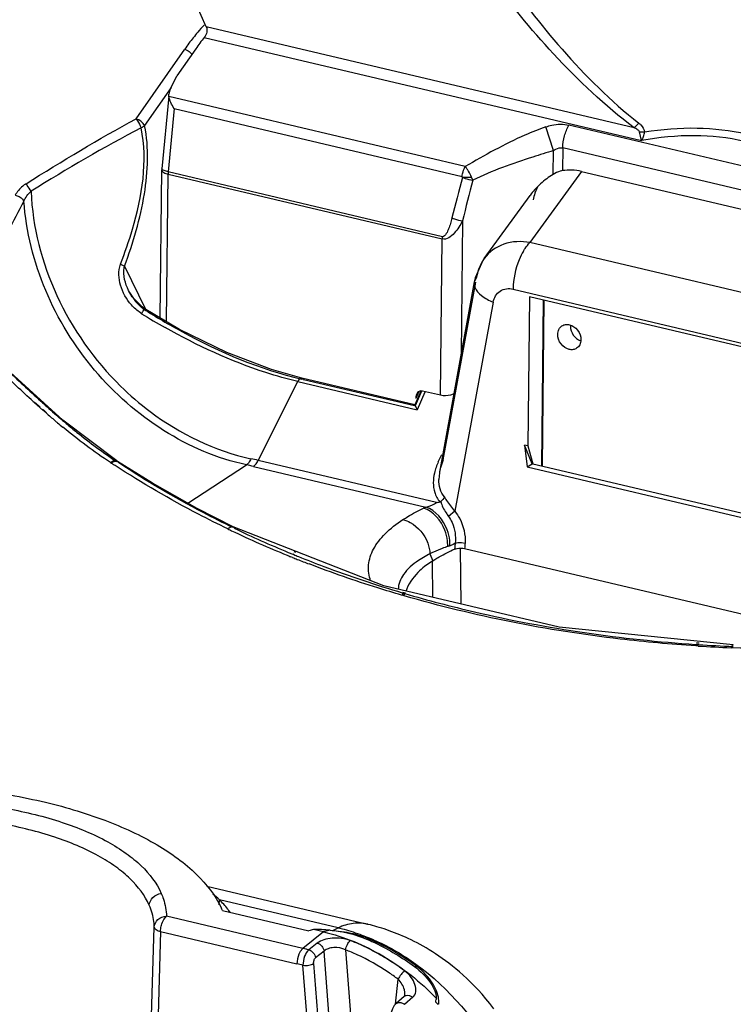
# Model space of a CAD drawing. Header units: inches. Extents: x 0 to 17, y 0 to 11.
# Tile 77 of 104: x 9.607 to 9.963, y 3.559 to 4.05. Entities that reach past the tile are written whole.
import ezdxf

# ---------------------------------------------------------------- set-up
doc = ezdxf.new("R2010")
doc.units = ezdxf.units.IN
doc.header["$LTSCALE"] = 0.935
doc.header["$MEASUREMENT"] = 0
doc.layers.add('1', color=7, linetype='CONTINUOUS')
doc.layers.add('2', color=7, linetype='CONTINUOUS')

msp = doc.modelspace()

# ---------------------------------------------------------------- linework, layer by layer
at = {"layer": '1', "color": 7, "linetype": 'Continuous'}
for p, q in [((9.6998617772, 4.0464297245), (9.694798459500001, 4.0577463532)), ((9.9133282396, 3.9960486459), (9.6998617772, 4.0464297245)), ((9.698826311, 4.0410966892), (9.9170255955, 3.9895985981)), ((9.6945578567, 4.0353929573), (9.6852159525, 4.021952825)), ((9.6819740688, 4.015407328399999), (9.6852159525, 4.021952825)), ((9.6811094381, 4.0118595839), (9.6777021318, 3.975501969)), ((9.681225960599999, 4.011549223), (9.6811989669, 4.0128059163)), ((9.8291243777, 3.9766430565), (9.681225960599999, 4.011549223)), ((9.6838261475, 4.0056310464), (9.6808592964, 3.9739733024)), ((9.6838261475, 4.0056310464), (9.8275218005, 3.9717168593)), ((9.873123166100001, 3.9846237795), (9.869366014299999, 3.9964933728)), ((10.0429699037, 3.9590745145), (9.880837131, 3.9973391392)), ((9.9156354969, 3.9983545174), (9.9133282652, 3.9960486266)), ((9.9170255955, 3.9895985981), (9.916083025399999, 3.9939773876)), ((9.916083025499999, 3.9939773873), (9.9186088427, 3.9939292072)), ((9.873000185, 3.9727781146), (9.8731277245, 3.9846272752)), ((9.8777509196, 3.9859630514), (9.8776288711, 3.9746240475)), ((10.0398836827, 3.947698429), (9.8777509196, 3.9859630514)), ((9.6768801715, 3.9011364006), (9.6776750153, 3.9749820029)), ((9.677674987, 3.9749819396), (9.6777105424, 3.9747125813)), ((9.6777021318, 3.975501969), (9.6776750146, 3.9749819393)), ((9.6808592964, 3.9739733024), (9.6783450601, 3.9747959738)), ((9.8871383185, 3.9742178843), (10.0302920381, 3.9404321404)), ((9.6799985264, 3.8992953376), (9.6807901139, 3.9728384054)), ((9.6807901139, 3.9728384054), (9.8176232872, 3.9405438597)), ((9.8176924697, 3.9416787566), (9.6808592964, 3.9739733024)), ((9.8277905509, 3.97138875), (9.8275684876, 3.9716316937)), ((9.8277905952, 3.9713887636), (9.832242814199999, 3.9714164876)), ((9.8328464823, 3.9698569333), (9.832242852, 3.97141649)), ((9.8277197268, 3.9496315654), (9.8270039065, 3.8831277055)), ((9.8167835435, 3.8625296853), (9.8176232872, 3.9405438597)), ((9.8058637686, 3.8643740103), (9.8043797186, 3.8609414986)), ((9.816783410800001, 3.8625297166), (9.8076791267, 3.8646784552)), ((9.8271174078, 3.7583266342), (9.8267207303, 3.7860720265)), ((9.8125469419, 3.7796989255), (9.8127928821, 3.7617004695)), ((9.7000869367, 3.6176706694), (9.7803307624, 3.5987320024)), ((9.7063448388, 3.6083814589), (9.706371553, 3.6108633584)), ((9.7657126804, 3.5968584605), (9.706372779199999, 3.6108635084)), ((9.6786691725, 3.6010590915), (9.679991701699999, 3.6026720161)), ((9.7480514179, 3.5866089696), (9.679991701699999, 3.6026720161)), ((9.7079773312, 3.6055334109), (9.751074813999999, 3.5953618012)), ((9.6683811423, 3.4131014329), (9.6739150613, 3.597189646)), ((9.6770231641, 3.5949918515), (9.6772304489, 3.5970702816)), ((9.7582956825, 3.5949087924), (9.7532874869, 3.5960907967)), ((9.7629617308, 3.5955015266), (9.7657126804, 3.5968584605)), ((9.780494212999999, 3.598692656), (9.7803307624, 3.5987320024)), ((9.7807020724, 3.5985796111), (9.7804802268, 3.5986343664)), ((9.6770231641, 3.5949918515), (9.6714839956, 3.4109423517)), ((9.6770231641, 3.5949918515), (9.7450828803, 3.578928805)), ((9.7582956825, 3.5949087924), (9.7480514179, 3.5866089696)), ((9.7616063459, 3.595676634), (9.7582956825, 3.5949087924)), ((9.7780819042, 3.5924706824), (9.7781302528, 3.5918454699)), ((9.7480514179, 3.5866089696), (9.746729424, 3.5849969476)), ((9.7552561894, 3.5892461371), (9.7509939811, 3.5858652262)), ((9.7586331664, 3.5852963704), (9.7543726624, 3.5819149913)), ((9.767381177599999, 3.4721729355), (9.7586331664, 3.5852963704)), ((9.769396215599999, 3.5858619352), (9.7783888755, 3.4695748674)), ((9.7566057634, 3.4679460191), (9.748082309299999, 3.5781665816)), ((9.7534220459, 3.5789897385), (9.7619454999, 3.4687691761)), ((9.8043861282, 3.5769623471), (9.804492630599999, 3.5779139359)), ((9.794289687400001, 3.5588016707), (9.7955659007, 3.5712319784)), ((9.7986809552, 3.5626800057), (9.7945337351, 3.5591089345)), ((9.8029241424, 3.5622074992), (9.7987922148, 3.5586229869)), ((9.7989582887, 3.5633451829), (9.798958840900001, 3.5633505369)), ((9.7989588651, 3.5633479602), (9.7989889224, 3.5641014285)), ((9.8146167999, 3.5618018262), (9.8145667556, 3.5611782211)), ((9.8159468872, 3.5598630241), (9.815697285, 3.5621893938)), ((9.7945900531, 3.5591331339), (9.7957113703, 3.5596440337)), ((9.7957113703, 3.5596440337), (9.796928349, 3.5595725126)), ((9.814358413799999, 3.5598311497), (9.8144247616, 3.5597614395)), ((9.814358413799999, 3.5598311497), (9.8144208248, 3.5597568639)), ((9.8158957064, 3.5587030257), (9.8159468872, 3.5598630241))]:
    msp.add_line(p, q, dxfattribs=at)
for points in [[(9.827765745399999, 3.971239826), (9.8277811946, 3.9712870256), (9.827789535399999, 3.9713371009), (9.8277905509, 3.97138875)], [(9.8434238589, 3.5564584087), (9.8414139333, 3.5590637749), (9.8394241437, 3.5614993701), (9.8374570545, 3.5637805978), (9.8355144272, 3.5659214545), (9.8335979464, 3.5679336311), (9.8317086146, 3.5698273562), (9.8298465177, 3.5716120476), (9.8280123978, 3.5732951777), (9.8262057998, 3.5748843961), (9.8244258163, 3.5763868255), (9.8226723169, 3.5778081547), (9.8209452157, 3.5791534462), (9.8192440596, 3.5804275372), (9.8175680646, 3.5816350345), (9.8159162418, 3.5827802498), (9.8142885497, 3.5838664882), (9.8126849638, 3.5848969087), (9.8111051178, 3.5858747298), (9.8095485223, 3.5868030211), (9.808014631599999, 3.58768467), (9.8065029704, 3.5885223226), (9.805012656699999, 3.5893186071), (9.8035430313, 3.5900757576), (9.802093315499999, 3.5907958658), (9.8006625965, 3.5914809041), (9.7992498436, 3.5921327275), (9.7978539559, 3.5927530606), (9.7964752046, 3.5933429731), (9.7951147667, 3.59390324), (9.7937737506, 3.5944346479), (9.7924531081, 3.5949380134), (9.791153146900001, 3.5954143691), (9.7898739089, 3.5958648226), (9.7886154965, 3.5962904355), (9.7873804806, 3.5966914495), (9.7861756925, 3.5970668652), (9.7850083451, 3.5974158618), (9.7838854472, 3.5977379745), (9.7828125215, 3.5980334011), (9.7817915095, 3.5983034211), (9.7807020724, 3.5985796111)], [(9.7989574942, 3.5633410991), (9.7988128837, 3.5628389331), (9.7986664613, 3.5626673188)], [(9.794590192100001, 3.5591332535), (9.7936018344, 3.5580426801), (9.7927164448, 3.5564770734), (9.792085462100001, 3.5545501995), (9.7918906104, 3.5533826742)]]:
    msp.add_lwpolyline(points, dxfattribs=at)
for centre, radius, start, end in [((9.778836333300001, 3.9767712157), 0.1026614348, 141.2018425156, 145.1786097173), ((9.6924508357, 3.9726971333), 0.0116615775, 173.7173306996, 179.3058833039), ((12.0420655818, 3.3800848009), 2.2918540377, 165.0522705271, 165.5753017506), ((12.1090343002, 3.3822114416), 2.3508214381, 165.5239683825, 166.0325405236), ((9.8936845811, 3.9383103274), 0.0401972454, 120.9764532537, 132.172186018), ((9.891578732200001, 3.9403630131), 0.0372522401, 138.4586294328, 143.9561381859), ((9.8928491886, 3.9392335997), 0.0389521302, 132.1732362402, 138.4544764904), ((9.829284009, 3.9404025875), 0.0116615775, 173.7173306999, 179.3058833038), ((9.887947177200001, 3.8970208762), 0.0063839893, 174.8798929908, 179.3965546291), ((9.8887526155, 3.8956776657), 0.0063071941, 250.3424729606, 251.3386267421), ((9.685591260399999, 3.5896879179), 0.0296694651, 45.5381205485, 53.8880074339), ((9.6647782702, 3.5861011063), 0.0473684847, 24.2197230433, 26.1003674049), ((9.76509956, 3.5588069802), 0.0360802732, 68.91095548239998, 69.9979442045), ((9.7260245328, 3.4932861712), 0.09588706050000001, 75.814338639, 76.7195908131), ((9.7257725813, 3.4922894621), 0.09691512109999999, 74.9155688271, 75.8143325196), ((9.7321410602, 3.4891430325), 0.1088259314, 65.2627984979, 68.6657063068), ((9.7312047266, 3.4880781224), 0.1049774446, 65.2629298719, 68.6658416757), ((9.7241873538, 3.4904200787), 0.0909418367, 74.7667076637, 76.7165849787), ((9.7314885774, 3.4782197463), 0.1235658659, 53.78543089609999, 53.98931433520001), ((9.800158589, 3.5609608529), 0.0022668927, 117.8038544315, 130.6792317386), ((9.8015142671, 3.5625064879), 0.0131198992, 348.2338729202, 354.1894402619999), ((9.7166743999, 3.466793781), 0.134900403, 42.822483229, 43.563474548)]:
    msp.add_arc(centre, radius, start, end, dxfattribs=at)
for centre, major_axis, ratio, start_param, end_param in [((9.6876989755, 4.0146629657), (0.005517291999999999, 0.0051685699), 0.6743044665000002, -4.2056516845, -3.792574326), ((9.8875191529, 3.944568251), (-0.017655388, 0.0270711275), 0.7771512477, -0.6843238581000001, -0.3298098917), ((9.807783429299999, 3.8601052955), (-0.0013388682, 0.0045509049), 0.6878500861, 5.9096642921, 7.473231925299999), ((9.7651247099, 3.5870407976), (0.0236229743, 0.0008446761), 0.4584918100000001, 2.0791831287, 2.1912658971), ((9.7648509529, 3.5905808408), (0.0238973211, -0.0028837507), 0.1965336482, 1.7306630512, 2.0994370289)]:
    msp.add_ellipse(centre, major_axis=major_axis, ratio=ratio, start_param=start_param, end_param=end_param, dxfattribs=at)
for points, knots in [([(9.8470900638, 4.0743565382), (9.8564087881, 4.060736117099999), (9.8772784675, 4.0335528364), (9.9017617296, 4.0093502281), (9.915635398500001, 3.9983544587)], [0, 0, 0, 0, 0.4824659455, 1, 1, 1, 1]), ([(9.913327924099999, 3.9960484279), (9.8988463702, 4.0070054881), (9.873220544, 4.0310479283), (9.851182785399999, 4.0582277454), (9.8413650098, 4.0718144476)], [0, 0, 0, 0, 0.5200010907, 1, 1, 1, 1]), ([(9.6998617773, 4.0464297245), (9.7002421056, 4.0456344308), (9.700247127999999, 4.0436171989), (9.6994460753, 4.0418680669), (9.698826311, 4.0410966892)], [0, 0, 0, 0, 0.4711516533, 1, 1, 1, 1]), ([(9.6838261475, 4.0056310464), (9.6831923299, 4.0065954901), (9.6821265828, 4.0084828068), (9.6813752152, 4.0105489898), (9.681225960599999, 4.011549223)], [0, 0, 0, 0, 0.5329646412, 1, 1, 1, 1]), ([(9.869366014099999, 3.9964933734), (9.8658127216, 3.9952576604), (9.851906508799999, 3.9896562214), (9.8387710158, 3.9823562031), (9.8291243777, 3.9766430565)], [0, 0, 0, 0, 0.2512454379, 1, 1, 1, 1]), ([(9.869366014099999, 3.9964933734), (9.8703173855, 3.9968275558), (9.8740282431, 3.9978858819), (9.8780601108, 3.9979945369), (9.880837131, 3.9973391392)], [0, 0, 0, 0, 0.2611196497, 1, 1, 1, 1]), ([(9.8777509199, 3.9859630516), (9.8777725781, 3.9879720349), (9.8783803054, 3.9919268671), (9.8798422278, 3.995661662), (9.8808371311, 3.9973391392)], [0, 0, 0, 0, 0.5074223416, 1, 1, 1, 1]), ([(9.916083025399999, 3.9939773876), (9.915953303, 3.9944463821), (9.914937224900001, 3.9952433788), (9.913942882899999, 3.9957624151), (9.9133282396, 3.9960486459)], [0, 0, 0, 0, 0.4178199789, 1, 1, 1, 1]), ([(9.9156354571, 3.9983545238), (9.9159985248, 3.9980671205), (9.9173352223, 3.9968961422), (9.9184783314, 3.9952567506), (9.9186088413, 3.993929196)], [0, 0, 0, 0, 0.257680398, 1, 1, 1, 1]), ([(9.9170255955, 3.9895985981), (9.9174824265, 3.9902102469), (9.9181708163, 3.9916221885), (9.9185578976, 3.9931442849), (9.918608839, 3.9939292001)], [0, 0, 0, 0, 0.4925330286, 1, 1, 1, 1]), ([(9.9186086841, 3.9939286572), (9.9272330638, 3.9953618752), (9.9443057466, 3.9967096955), (9.9613794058, 3.9948197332), (9.9694445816, 3.9929161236)], [0, 0, 0, 0, 0.5133848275, 1, 1, 1, 1]), ([(10.00761525, 3.9682181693), (10.0025158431, 3.9732899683), (9.9901988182, 3.9822117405), (9.9680341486, 3.9903005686), (9.9429733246, 3.9929278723), (9.9257168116, 3.9912319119), (9.9170255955, 3.9895985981)], [0, 0, 0, 0, 0.2234813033, 0.4648439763, 0.7252110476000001, 1, 1, 1, 1]), ([(9.8731277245, 3.9846272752), (9.8696997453, 3.9835627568), (9.8560328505, 3.9793613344), (9.842479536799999, 3.9745551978), (9.8328455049, 3.9698594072)], [0, 0, 0, 0, 0.2508890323, 1, 1, 1, 1]), ([(9.873123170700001, 3.9846237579), (9.8734725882, 3.9848720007), (9.8748339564, 3.985731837), (9.8765835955, 3.9862351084), (9.8777509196, 3.9859630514)], [0, 0, 0, 0, 0.2634060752, 1, 1, 1, 1]), ([(9.6783450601, 3.9747959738), (9.6782451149, 3.9748503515), (9.6779796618, 3.9750082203), (9.677682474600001, 3.9752918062), (9.6777021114, 3.9755019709)], [0, 0, 0, 0, 0.3502437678, 1, 1, 1, 1]), ([(9.6777105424, 3.9747125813), (9.6778387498, 3.9742467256), (9.678898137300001, 3.9733674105), (9.6800591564, 3.9730109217), (9.6807901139, 3.9728384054)], [0, 0, 0, 0, 0.3914839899, 1, 1, 1, 1]), ([(9.8275218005, 3.9717168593), (9.8275730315, 3.9721583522), (9.827863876, 3.9738665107), (9.8284638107, 3.9755363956), (9.8291244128, 3.9766431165)], [0, 0, 0, 0, 0.2564154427, 1, 1, 1, 1]), ([(9.832242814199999, 3.9714164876), (9.8318134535, 3.9724037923), (9.8310916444, 3.9738205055), (9.8299926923, 3.9755302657), (9.8294338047, 3.9763142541), (9.829124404, 3.976642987)], [0, 0, 0, 0, 0.5292166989, 0.7780961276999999, 1, 1, 1, 1]), ([(9.8776288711, 3.9746240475), (9.877247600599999, 3.9745613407), (9.8756199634, 3.9741748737), (9.8740950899, 3.9734346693), (9.8729956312, 3.9727745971)], [0, 0, 0, 0, 0.231542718, 1, 1, 1, 1]), ([(9.827765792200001, 3.9712398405), (9.8281594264, 3.9710716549), (9.8298074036, 3.9704587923), (9.8315277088, 3.9700277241), (9.8328464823, 3.9698569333)], [0, 0, 0, 0, 0.2435132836, 1, 1, 1, 1]), ([(9.827719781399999, 3.9496309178), (9.8271455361, 3.9485312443), (9.8258935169, 3.9463620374), (9.823265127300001, 3.9427123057), (9.819776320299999, 3.9399600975), (9.8176232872, 3.9405438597)], [0, 0, 0, 0, 0.2642320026, 0.5248670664, 1, 1, 1, 1]), ([(9.8224588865, 3.9510031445), (9.8222250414, 3.9500972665), (9.8217371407, 3.9483119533), (9.8208130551, 3.9456333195), (9.8198686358, 3.9433630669), (9.818506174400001, 3.9415695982), (9.8176924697, 3.9416787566)], [0, 0, 0, 0, 0.260270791, 0.5182374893, 0.7716046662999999, 1, 1, 1, 1]), ([(9.8224588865, 3.9510031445), (9.8228619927, 3.9508337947), (9.824564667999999, 3.950202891), (9.8263504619, 3.9497876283), (9.8277196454, 3.9496309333)], [0, 0, 0, 0, 0.240853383, 1, 1, 1, 1]), ([(9.8752438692, 3.8929676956), (9.8752530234, 3.8938181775), (9.875587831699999, 3.8954815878), (9.8767109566, 3.8967896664), (9.877366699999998, 3.8972167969)], [0, 0, 0, 0, 0.5208024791, 1, 1, 1, 1]), ([(9.877366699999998, 3.8972167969), (9.8778883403, 3.8975565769), (9.8791343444, 3.8980176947), (9.8804496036, 3.8979323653), (9.881091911, 3.8977807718)], [0, 0, 0, 0, 0.4854145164, 1, 1, 1, 1]), ([(9.881091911, 3.8977807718), (9.8826895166, 3.8974037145), (9.8856136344, 3.8952854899), (9.886825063, 3.8919199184), (9.8868069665, 3.8902386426)], [0, 0, 0, 0, 0.4939999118, 1, 1, 1, 1]), ([(9.881563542, 3.8970881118), (9.881546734, 3.8955265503), (9.882604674, 3.8923791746), (9.8851720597, 3.8902591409), (9.8866308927, 3.8897380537)], [0, 0, 0, 0, 0.5020167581, 1, 1, 1, 1]), ([(9.8809589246, 3.8854255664), (9.879361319, 3.8858026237), (9.8764372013, 3.8879208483), (9.8752257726, 3.8912864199), (9.8752438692, 3.8929676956)], [0, 0, 0, 0, 0.4939999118, 1, 1, 1, 1]), ([(9.8846841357, 3.8859895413), (9.8841624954, 3.8856497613), (9.8829164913, 3.8851886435), (9.881601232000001, 3.8852739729), (9.8809589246, 3.8854255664)], [0, 0, 0, 0, 0.4854145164, 1, 1, 1, 1]), ([(9.8868069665, 3.8902386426), (9.886797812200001, 3.8893881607), (9.8864630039, 3.8877247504), (9.8853398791, 3.8864166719), (9.8846841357, 3.8859895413)], [0, 0, 0, 0, 0.5208024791, 1, 1, 1, 1]), ([(9.8233805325, 3.8631878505), (9.822838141, 3.8629760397), (9.8207239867, 3.8622865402), (9.818384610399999, 3.8621518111), (9.816783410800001, 3.8625297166)], [0, 0, 0, 0, 0.2614092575, 1, 1, 1, 1]), ([(9.4665314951, 3.6625180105), (9.479155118, 3.6647643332), (9.5048296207, 3.6679863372), (9.5434390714, 3.669199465), (9.5812375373, 3.666777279), (9.616630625, 3.6608879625), (9.6481345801, 3.6517163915), (9.6745158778, 3.6396891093), (9.6947484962, 3.6251813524), (9.7042950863, 3.6130978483), (9.707315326, 3.6069408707)], [0, 0, 0, 0, 0.1484884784, 0.2991092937, 0.4467297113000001, 0.5864283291, 0.7138031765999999, 0.8257043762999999, 0.9205803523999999, 1, 1, 1, 1]), ([(9.4764194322, 3.6507183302), (9.486222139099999, 3.6534563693), (9.5066708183, 3.6577212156), (9.538065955, 3.6608346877), (9.5696943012, 3.6605755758), (9.5998870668, 3.6570971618), (9.6270592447, 3.6504464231), (9.6468427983, 3.6423324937), (9.659728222, 3.6343452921), (9.6694493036, 3.6264472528), (9.675100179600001, 3.6191778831), (9.6773754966, 3.6140077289)], [0, 0, 0, 0, 0.1415205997, 0.2896587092, 0.4379209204, 0.5804937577, 0.7112952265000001, 0.8258487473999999, 0.8760384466, 0.9214569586, 1, 1, 1, 1]), ([(9.671413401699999, 3.608082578), (9.6692462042, 3.6130414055), (9.6638605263, 3.6200196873), (9.6545781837, 3.6276020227), (9.6422845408, 3.6352582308), (9.623403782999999, 3.6430276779), (9.5974681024, 3.649377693), (9.5686501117, 3.6526721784), (9.538462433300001, 3.6528687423), (9.508497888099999, 3.6498230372), (9.4889860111, 3.6456893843), (9.479633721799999, 3.6430418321)], [0, 0, 0, 0, 0.07879690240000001, 0.1242791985, 0.1744987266, 0.2890343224, 0.4197561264, 0.5622260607, 0.710394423, 0.8584754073, 1, 1, 1, 1]), ([(9.671413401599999, 3.608082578), (9.6714773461, 3.6095227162), (9.6729313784, 3.612481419), (9.6758527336, 3.6138062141), (9.6773725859, 3.6140073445)], [0, 0, 0, 0, 0.4846123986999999, 1, 1, 1, 1]), ([(9.677372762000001, 3.6140078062), (9.6777759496, 3.6130916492), (9.679188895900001, 3.6094642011), (9.679909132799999, 3.6055616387), (9.679991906, 3.6026720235)], [0, 0, 0, 0, 0.2571981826, 1, 1, 1, 1]), ([(9.7117133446, 3.6046577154), (9.7113396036, 3.6051865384), (9.7097052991, 3.6073759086), (9.7078580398, 3.6094021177), (9.706372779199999, 3.6108635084)], [0, 0, 0, 0, 0.2370955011, 1, 1, 1, 1]), ([(9.6739107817, 3.5971897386), (9.6738847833, 3.5981108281), (9.6735967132, 3.601841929), (9.6725415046, 3.6055013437), (9.6714134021, 3.6080825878)], [0, 0, 0, 0, 0.246481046, 1, 1, 1, 1]), ([(9.6739107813, 3.5971897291), (9.6739557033, 3.5985966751), (9.6754449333, 3.6015450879), (9.6784694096, 3.6026166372), (9.679991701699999, 3.6026720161)], [0, 0, 0, 0, 0.4802733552, 1, 1, 1, 1]), ([(9.6772304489, 3.5970702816), (9.67729699, 3.5974328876), (9.6776105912, 3.5988145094), (9.678134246, 3.6001571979), (9.6786691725, 3.6010590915)], [0, 0, 0, 0, 0.2601223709, 1, 1, 1, 1]), ([(9.6739150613, 3.597189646), (9.6739326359, 3.5966876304), (9.674996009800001, 3.5955772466), (9.6762321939, 3.5951971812), (9.6770222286, 3.594993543)], [0, 0, 0, 0, 0.3810730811, 1, 1, 1, 1]), ([(9.780330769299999, 3.5987319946), (9.7780202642, 3.5992772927), (9.7729141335, 3.5994697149), (9.7680860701, 3.5979387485), (9.7657126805, 3.5968584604)], [0, 0, 0, 0, 0.4765439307, 1, 1, 1, 1]), ([(9.7657128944, 3.59685865), (9.766681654, 3.5966289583), (9.7706815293, 3.5956209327), (9.7746162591, 3.5943560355), (9.7775493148, 3.5932659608)], [0, 0, 0, 0, 0.2413800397, 1, 1, 1, 1]), ([(9.7717328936, 3.590511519), (9.7689113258, 3.5916030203), (9.764249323, 3.5920734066), (9.758677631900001, 3.5910719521), (9.75618514, 3.5899907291), (9.7552561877, 3.5892461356)], [0, 0, 0, 0, 0.5337605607, 0.7899533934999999, 1, 1, 1, 1]), ([(9.7582959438, 3.5949102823), (9.7686929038, 3.5924444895), (9.7893373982, 3.5838226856), (9.8067289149, 3.5699053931), (9.814627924, 3.5618112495)], [0, 0, 0, 0, 0.4858070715, 1, 1, 1, 1]), ([(9.7616063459, 3.595676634), (9.7629619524, 3.5955558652), (9.768275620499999, 3.5949243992), (9.773542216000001, 3.5936717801), (9.7772645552, 3.5922286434)], [0, 0, 0, 0, 0.2542323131, 1, 1, 1, 1]), ([(9.765887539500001, 3.5951390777), (9.7668959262, 3.5950574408), (9.770813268, 3.5946249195), (9.7746878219, 3.5937132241), (9.7774409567, 3.5927109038)], [0, 0, 0, 0, 0.2566688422, 1, 1, 1, 1]), ([(9.7772645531, 3.5922286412), (9.7795714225, 3.5913342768), (9.7888579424, 3.5873453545), (9.7975797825, 3.5820704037), (9.8037122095, 3.5775336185)], [0, 0, 0, 0, 0.244910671, 1, 1, 1, 1]), ([(9.7775493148, 3.5932659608), (9.7798999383, 3.5923923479), (9.789354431, 3.5884837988), (9.7982493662, 3.5832507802), (9.804501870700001, 3.5787257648)], [0, 0, 0, 0, 0.2452329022, 1, 1, 1, 1]), ([(9.8041374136, 3.5781730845), (9.8020886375, 3.57966219), (9.7938866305, 3.5852480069), (9.7849764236, 3.5898114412), (9.7780819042, 3.5924706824)], [0, 0, 0, 0, 0.255258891, 1, 1, 1, 1]), ([(9.7552561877, 3.5892461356), (9.7561186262, 3.5890097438), (9.7576904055, 3.58791444), (9.7585171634, 3.5861961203), (9.758633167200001, 3.5852963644)], [0, 0, 0, 0, 0.4964045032, 1, 1, 1, 1]), ([(9.7693962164, 3.5858619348), (9.7676001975, 3.5867868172), (9.7645037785, 3.5873251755), (9.7608130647, 3.5866279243), (9.759231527, 3.5858213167), (9.7586331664, 3.5852963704)], [0, 0, 0, 0, 0.5395334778, 0.7874117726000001, 1, 1, 1, 1]), ([(9.7693961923, 3.5858619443), (9.7695362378, 3.5867947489), (9.7701140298, 3.5884694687), (9.7710927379, 3.5900078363), (9.7717328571, 3.5905115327)], [0, 0, 0, 0, 0.5366160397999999, 1, 1, 1, 1]), ([(9.7885165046, 3.5822652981), (9.787632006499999, 3.5827933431), (9.7840973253, 3.5848417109), (9.7804549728, 3.5867048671), (9.7776800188, 3.5879827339)], [0, 0, 0, 0, 0.2521629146, 1, 1, 1, 1]), ([(9.746729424, 3.5849969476), (9.7464728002, 3.5845643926), (9.7455525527, 3.5826638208), (9.7451001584, 3.5805340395), (9.7450828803, 3.578928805)], [0, 0, 0, 0, 0.2385600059, 1, 1, 1, 1]), ([(9.7509939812, 3.5858652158), (9.749998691, 3.5850648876), (9.748619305, 3.582455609), (9.74807595, 3.5796858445), (9.748082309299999, 3.5781665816)], [0, 0, 0, 0, 0.4567091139, 1, 1, 1, 1]), ([(9.7509939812, 3.5858652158), (9.751856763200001, 3.5856291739), (9.753429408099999, 3.5845338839), (9.754256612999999, 3.5828150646), (9.7543726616, 3.5819149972)], [0, 0, 0, 0, 0.4963845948, 1, 1, 1, 1]), ([(9.7534220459, 3.5789897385), (9.7533826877, 3.5795610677), (9.7535025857, 3.5806156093), (9.7540036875, 3.581613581), (9.7543726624, 3.5819149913)], [0, 0, 0, 0, 0.5458708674, 1, 1, 1, 1]), ([(9.7955659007, 3.5712319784), (9.7939481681, 3.572436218), (9.7874634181, 3.5770174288), (9.7805123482, 3.580945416), (9.7751330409, 3.5834225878)], [0, 0, 0, 0, 0.2540292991, 1, 1, 1, 1]), ([(9.7988622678, 3.5753449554), (9.7980239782, 3.5759689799), (9.7946643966, 3.5784054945), (9.7911824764, 3.5806737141), (9.7885165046, 3.5822652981)], [0, 0, 0, 0, 0.2518214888, 1, 1, 1, 1]), ([(9.748082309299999, 3.5781665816), (9.7490549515, 3.5780368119), (9.750881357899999, 3.5781135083), (9.7527121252, 3.5785429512), (9.7534220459, 3.5789897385)], [0, 0, 0, 0, 0.5391325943, 1, 1, 1, 1]), ([(9.8037122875, 3.5775336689), (9.8067598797, 3.5752730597), (9.8107065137, 3.5714708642), (9.8139600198, 3.5657637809), (9.8146554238, 3.5630098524), (9.8146167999, 3.5618018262)], [0, 0, 0, 0, 0.5794840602, 0.8154194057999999, 1, 1, 1, 1]), ([(9.815697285, 3.5621893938), (9.8151222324, 3.5651241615), (9.8120652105, 3.5711524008), (9.807350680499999, 3.5758143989), (9.8044927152, 3.5779139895)], [0, 0, 0, 0, 0.4574931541, 1, 1, 1, 1]), ([(9.804501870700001, 3.5787257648), (9.8211356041, 3.5666877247), (9.8484333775, 3.5346220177), (9.8592677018, 3.4936876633), (9.859052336, 3.4736788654)], [0, 0, 0, 0, 0.5064479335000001, 1, 1, 1, 1]), ([(9.7988619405, 3.5753452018), (9.7981860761, 3.5748495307), (9.7969872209, 3.57352226), (9.7959841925, 3.5720599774), (9.7955659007, 3.5712319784)], [0, 0, 0, 0, 0.4746528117, 1, 1, 1, 1]), ([(9.8029251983, 3.5622080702), (9.803740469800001, 3.5628675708), (9.8047547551, 3.5651300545), (9.8041506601, 3.5687687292), (9.8021755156, 3.5723894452), (9.800076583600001, 3.5744305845), (9.7988622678, 3.5753449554)], [0, 0, 0, 0, 0.2051147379, 0.4364239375, 0.7026666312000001, 1, 1, 1, 1]), ([(9.7989889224, 3.5641014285), (9.7989774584, 3.5647198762), (9.7985733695, 3.5673859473), (9.797021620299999, 3.5697808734), (9.7955659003, 3.5712319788)], [0, 0, 0, 0, 0.2313222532, 1, 1, 1, 1]), ([(9.7991012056, 3.5629660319), (9.7992422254, 3.5630404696), (9.7998684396, 3.5632935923), (9.8005817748, 3.5632803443), (9.8010804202, 3.5631642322)], [0, 0, 0, 0, 0.2374877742, 1, 1, 1, 1]), ([(9.801080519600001, 3.5631634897), (9.801256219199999, 3.5631225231), (9.8019223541, 3.5629146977), (9.8025299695, 3.5625398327), (9.802923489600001, 3.5622065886)], [0, 0, 0, 0, 0.2591846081, 1, 1, 1, 1]), ([(9.7969283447, 3.5595725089), (9.7974467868, 3.5594472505), (9.798103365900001, 3.5591511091), (9.7986649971, 3.5587315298), (9.7987922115, 3.5586229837)], [0, 0, 0, 0, 0.7613013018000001, 1, 1, 1, 1])]:
    msp.add_open_spline(points, degree=3, knots=knots, dxfattribs=at)
at = {"layer": '2', "color": 7, "linetype": 'Continuous'}
for p, q in [((9.6649016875, 4.0004743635), (9.6890586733, 4.03522885)), ((9.6890587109, 4.0352287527), (9.690788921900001, 4.0343952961)), ((9.6823545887, 4.0161756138), (9.6690733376, 3.9970679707)), ((9.8871383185, 3.9742178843), (9.8613800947, 3.9387735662)), ((9.8385376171, 3.9307433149), (9.861458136, 3.9622828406)), ((9.9872043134, 3.9090772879), (9.8613800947, 3.9387735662)), ((9.6570436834, 3.9279058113), (9.6590256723, 3.9269949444)), ((9.6590256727, 3.9269949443), (9.6694520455, 3.9055219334)), ((9.8347698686, 3.9213637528), (9.8335790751, 3.9190745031)), ((9.8335790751, 3.9190745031), (9.8162147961, 3.8241417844)), ((9.8181119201, 3.830291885), (9.834327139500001, 3.9189432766)), ((9.8529661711, 3.9155407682), (9.9787903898, 3.8858444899)), ((9.6610690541, 3.9148350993), (9.6610673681, 3.9148385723)), ((9.8611722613, 3.9117397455), (9.860371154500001, 3.8373122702)), ((9.9705442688, 3.8859264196), (9.8611722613, 3.9117397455)), ((9.6688285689, 3.9059116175), (9.668428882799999, 3.9056101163)), ((9.6688314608, 3.9059095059), (9.6688285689, 3.9059116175)), ((9.8429873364, 3.9090120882), (9.823905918, 3.8046906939)), ((9.8680128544, 3.9101252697), (9.8671223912, 3.8273960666)), ((9.8683843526, 3.9100375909), (9.867493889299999, 3.8273083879)), ((9.747590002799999, 3.8711282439), (9.7476087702, 3.87112404)), ((9.8039558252, 3.8578253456), (9.7476087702, 3.87112404)), ((9.7476087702, 3.87112404), (9.7484126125, 3.870315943)), ((9.7257697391, 3.8300566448), (9.7455417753, 3.8694175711)), ((9.7455417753, 3.8694175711), (9.805096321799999, 3.8553618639)), ((9.8038175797, 3.8572395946), (9.7484126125, 3.870315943)), ((9.807036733, 3.8649561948), (9.8039531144, 3.8578239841)), ((9.8042195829, 3.8573900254), (9.8074193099, 3.8647907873)), ((9.808896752, 3.8641520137), (9.805096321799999, 3.8553618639)), ((9.615467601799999, 3.8576616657), (9.6143220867, 3.8586910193)), ((9.6170092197, 3.856643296), (9.6145458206, 3.8588560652)), ((9.616790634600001, 3.8564806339), (9.615467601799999, 3.8576616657)), ((9.617265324, 3.8595534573), (9.6175323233, 3.8593116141)), ((9.6172681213, 3.8595560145), (9.6175320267, 3.8593119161)), ((9.6175323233, 3.8593116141), (9.6181271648, 3.8587739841)), ((9.6181271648, 3.8587739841), (9.6185558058, 3.85838758)), ((9.6181344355, 3.85877982), (9.6185678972, 3.8583969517)), ((9.803955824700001, 3.8578253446), (9.8039528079, 3.857823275)), ((9.8039535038, 3.8578286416), (9.805096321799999, 3.8553618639)), ((9.804208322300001, 3.8573639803), (9.803956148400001, 3.8578291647)), ((9.6190596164, 3.8544756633), (9.6181713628, 3.855257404)), ((9.6200985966, 3.8538682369), (9.6183790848, 3.855412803)), ((9.6199130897, 3.8537284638), (9.6190596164, 3.8544756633)), ((9.625980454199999, 3.8518407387), (9.6262932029, 3.8515714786)), ((9.6259858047, 3.8518448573), (9.6262943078, 3.8515723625)), ((9.655233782, 3.8297667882), (9.6281780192, 3.8502132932)), ((9.860371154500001, 3.8373122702), (9.8587245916, 3.8377008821)), ((9.8624739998, 3.8284149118), (9.8587245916, 3.8377008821)), ((9.8587245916, 3.8377008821), (9.8599815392, 3.8268656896)), ((9.860371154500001, 3.8373122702), (9.862796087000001, 3.8283780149)), ((9.8156412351, 3.8293395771), (9.8173381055, 3.8330405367)), ((9.6536006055, 3.8298883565), (9.6521033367, 3.8289759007)), ((9.6521034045, 3.8289760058), (9.6524797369, 3.8287282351)), ((9.6543333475, 3.8275157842), (9.6539574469, 3.8277607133)), ((9.6543678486, 3.8275472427), (9.6539855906, 3.8277863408)), ((9.6552270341, 3.8297710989), (9.6556098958, 3.829519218)), ((9.6555409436, 3.8294926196), (9.655235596, 3.8297655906)), ((9.6556098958, 3.829519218), (9.6561921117, 3.8287843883)), ((9.690589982, 3.8086943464), (9.719925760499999, 3.8278212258)), ((9.7233663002, 3.8270479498), (9.8093847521, 3.8067463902)), ((9.8147066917, 3.8090662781), (9.7257697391, 3.8300566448)), ((9.8181119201, 3.830291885), (9.8168702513, 3.8268686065)), ((9.8599815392, 3.8268656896), (9.8624739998, 3.8284149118)), ((9.8599815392, 3.8268656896), (9.969906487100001, 3.800921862)), ((9.8628417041, 3.8284063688), (9.9695290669, 3.8032266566)), ((9.8161578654, 3.8238179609), (9.8158569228, 3.8205821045)), ((9.8162147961, 3.8241417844), (9.8161578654, 3.8238179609)), ((9.8239058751, 3.8046906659), (9.820758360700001, 3.8021248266)), ((9.7884226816, 3.7674403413), (9.7132849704, 3.7969338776)), ((9.713294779, 3.7969426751), (9.7133023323, 3.7969390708)), ((9.7133023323, 3.7969390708), (9.7140113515, 3.7961313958)), ((9.8204006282, 3.7871739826), (9.8202863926, 3.7899739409)), ((9.8213710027, 3.7875171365), (9.8213179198, 3.7900887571)), ((9.827264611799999, 3.789128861), (9.8289612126, 3.7887927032)), ((9.742582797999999, 3.7834100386), (9.7434953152, 3.7830361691)), ((9.7439214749, 3.7828653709), (9.7430014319, 3.7832252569)), ((9.743528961, 3.7845676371), (9.7444493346, 3.7842070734)), ((9.8107505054, 3.7830455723), (9.805694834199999, 3.7800823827)), ((9.8114371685, 3.7833951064), (9.812886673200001, 3.7800141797)), ((9.817598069, 3.7861194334), (9.812440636, 3.7838840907)), ((9.8237653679, 3.7858236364), (9.8249684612, 3.786121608)), ((9.8287544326, 3.7861011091), (9.9927557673, 3.7473944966)), ((9.7429254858, 3.7816312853), (9.742010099, 3.7820008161)), ((9.8129064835, 3.7800268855), (9.8088303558, 3.7770901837)), ((9.8129064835, 3.7800268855), (9.8138375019, 3.7806153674)), ((9.8759263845, 3.7468307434), (9.7884226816, 3.7674403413)), ((9.798986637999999, 3.7630644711), (9.7976649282, 3.7633763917)), ((9.7976653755, 3.7640329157), (9.7989439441, 3.7636549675)), ((9.7979029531, 3.7643847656), (9.7992246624, 3.7640728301)), ((9.7985909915, 3.7624684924), (9.797308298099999, 3.7628416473)), ((9.9628599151, 3.7380545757), (9.8759263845, 3.7468307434)), ((9.945670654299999, 3.7382662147), (9.9444479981, 3.7383914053)), ((9.9445250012, 3.7391621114), (9.9457471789, 3.739037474)), ((9.9453842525, 3.7374501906), (9.9441431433, 3.7375288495)), ((9.9442005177, 3.7382543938), (9.945440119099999, 3.738172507)), ((9.962841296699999, 3.736593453), (9.9617551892, 3.7366192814)), ((9.9628359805, 3.7365766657), (9.9617553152, 3.7366196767))]:
    msp.add_line(p, q, dxfattribs=at)
for points in [[(9.8385809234, 3.9307759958), (9.8378885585, 3.929779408), (9.8340819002, 3.9212045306), (9.833611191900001, 3.9190742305)], [(9.6588320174, 3.9261661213), (9.6588887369, 3.9264444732), (9.6589530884, 3.9267195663), (9.6590256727, 3.9269949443)], [(9.6688285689, 3.9059116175), (9.6678139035, 3.9066032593), (9.6628881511, 3.9117147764), (9.661067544, 3.9148383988)], [(9.747582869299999, 3.87112039), (9.7324263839, 3.8753653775), (9.7100707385, 3.8838590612), (9.6865400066, 3.8954332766), (9.6688221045, 3.9058938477)], [(9.6281780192, 3.8502132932), (9.6021997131, 3.8738875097), (9.5832472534, 3.8929862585)], [(9.7133023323, 3.7969390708), (9.695219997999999, 3.8060834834), (9.6729243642, 3.8186559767), (9.6556038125, 3.8295232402)], [(9.8164664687, 3.8093427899), (9.8166116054, 3.8093788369), (9.8167528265, 3.8094411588), (9.816884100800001, 3.8095280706)]]:
    msp.add_lwpolyline(points, dxfattribs=at)
for centre, radius, start, end in [((9.7900758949, 3.9639074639), 0.1236563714, 139.8363565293, 143.1037986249), ((9.7879457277, 3.9656941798), 0.1208761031, 137.5757078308, 139.8323359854), ((9.791933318, 3.9624989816), 0.1259874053, 143.0986770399, 144.7406195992), ((9.854468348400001, 3.9191616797), 0.0196958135, 143.9823749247, 147.06332282), ((9.854614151, 3.9190692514), 0.019868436, 147.0682315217, 150.3281198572), ((9.6859406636, 3.9269263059), 0.0276546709, 205.9250145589, 215.648194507), ((9.6854152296, 3.9265564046), 0.0270121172, 215.6601588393, 220.915463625), ((9.6903445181, 3.9359606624), 0.0398440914, 234.0482062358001, 235.146535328), ((9.8418726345, 4.1845938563), 0.3309476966, 238.219677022, 240.5830011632), ((9.9738435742, 4.2575902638), 0.5370068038, 227.8512703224, 227.9721697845), ((9.9288055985, 4.2072785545), 0.4694811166, 228.3487112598, 228.5738326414), ((9.9233321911, 4.196545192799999), 0.4552353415, 227.9721365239, 229.2180228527), ((9.886759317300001, 4.159234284), 0.405636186, 228.8641813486, 229.6825628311), ((9.874969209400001, 4.140650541), 0.3813219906, 229.296720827, 230.0192207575), ((9.866848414, 4.1358502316), 0.3749237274, 229.69043342, 229.9586092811), ((9.8552212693, 4.1219935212), 0.3568350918, 229.9565091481, 230.5029372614), ((9.8489519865, 4.1095671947), 0.3407872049, 230.0131609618, 231.1793452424), ((9.916121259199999, 4.2297023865), 0.4798822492, 236.6749835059, 236.8858639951), ((9.6547461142, 3.8282259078), 0.0015423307, 56.5295401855, 67.8657863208), ((9.6851031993, 3.6648445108), 0.1666554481, 76.72682682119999, 77.93920692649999), ((9.679674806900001, 3.6346688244), 0.2007514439, 76.72577310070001, 77.7848216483), ((9.7156470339, 3.8351362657), 0.0113257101, 329.103415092, 333.352287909), ((9.8427368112, 3.819187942), 0.0269828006, 163.462048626, 167.2894221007), ((9.8402129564, 3.8197544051), 0.0243959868, 168.5395815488, 169.6393477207), ((9.840963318, 3.8196019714), 0.0251616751, 167.3205455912, 168.5388881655), ((9.8058731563, 3.8225455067), 0.0161158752, 299.1179179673, 303.2385981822), ((9.7944284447, 3.9447111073), 0.1371504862, 278.5026108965, 279.2466575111), ((9.854694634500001, 3.7086607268), 0.1080452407, 115.1928072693, 115.4475912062), ((9.8555189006, 3.7069066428), 0.1099833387, 114.8008079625, 115.192395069), ((9.935832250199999, 4.2637248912), 0.5192314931, 244.2947002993, 244.5200524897), ((9.9428825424, 4.2788685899), 0.5359352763, 244.5361094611, 247.7727247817), ((9.943896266, 4.2740228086), 0.5303087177, 244.3105882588, 247.473279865), ((9.8566149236, 3.6862973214), 0.1071802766, 109.1976723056, 109.3818910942), ((9.816790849, 3.8004757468), 0.0137440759, 289.4650262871, 295.9791107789), ((9.8166715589, 3.8007356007), 0.0140299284, 295.9521944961, 297.5843902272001), ((9.8165099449, 3.8010419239), 0.0143762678, 297.5899654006, 299.5875444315), ((9.8162293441, 3.8015363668), 0.014944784, 299.5870785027, 301.5242490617), ((10.0990178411, 3.7620024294), 0.2762777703, 174.6404956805, 175.0534126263), ((10.0974854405, 3.7621452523), 0.2747387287, 174.4329318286, 174.6403007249), ((10.1047654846, 3.7662437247), 0.2767245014, 175.32605361, 175.8850024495), ((9.9493706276, 4.2943522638), 0.5527227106, 247.7573029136, 247.9656774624), ((9.950251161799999, 4.2889784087), 0.5465578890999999, 247.4585700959, 247.6689957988), ((9.9515240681, 4.2920867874), 0.5499168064, 247.7721170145, 248.0336908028), ((9.84011311, 3.7262743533), 0.0639150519, 116.6580587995, 117.3484274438), ((9.8419029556, 3.7220925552), 0.068455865, 116.1170656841, 116.4264951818), ((9.842690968, 3.7204815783), 0.0702492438, 115.5065552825, 116.1157532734), ((9.8532137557, 3.6957189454), 0.0971633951, 109.7374519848, 111.5032850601), ((9.8556979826, 3.688890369), 0.1044298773, 109.5676907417, 109.7550824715), ((9.8561558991, 3.6876021), 0.1057971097, 109.3818895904, 109.567692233), ((9.9506291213, 4.2974713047), 0.5560860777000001, 248.0677567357, 248.3267095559), ((9.9523135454, 4.3017239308), 0.5606601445, 248.3272418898, 248.9750296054), ((9.9919294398, 4.482077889), 0.7460810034, 266.4232091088, 267.6818307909), ((9.993625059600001, 4.4774401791), 0.7408363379, 266.2707769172, 267.6139215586)]:
    msp.add_arc(centre, radius, start, end, dxfattribs=at)
for points in [[(9.690788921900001, 4.0343952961), (9.6915225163, 4.0339309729), (9.6921977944, 4.0333424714), (9.6927239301, 4.0326518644)], [(9.6098977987, 3.9680558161), (9.627888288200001, 3.9794259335), (9.6461538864, 3.9904029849), (9.6649048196, 4.0004697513)], [(9.6673953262, 3.9990953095), (9.666657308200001, 3.9996932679), (9.6658079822, 4.0001900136), (9.6649016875, 4.0004743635)], [(9.6690733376, 3.9970679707), (9.6687238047, 3.9978725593), (9.6680769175, 3.9985430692), (9.6673953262, 3.9990953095)], [(9.6673271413, 3.9960011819), (9.6485861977, 3.9862081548), (9.6303378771, 3.9754649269), (9.6123767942, 3.9643058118)], [(9.6690733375, 3.9970679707), (9.668592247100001, 3.9965844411), (9.6679666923, 3.9962382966), (9.6673271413, 3.9960011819)], [(9.6088365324, 3.9594055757), (9.6095873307, 3.9612755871), (9.610839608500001, 3.9630028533), (9.6123767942, 3.9643058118)], [(9.8651638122, 3.9664950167), (9.8641914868, 3.9644742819), (9.8634312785, 3.9623323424), (9.8629508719, 3.9601419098)], [(9.6570791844, 3.917438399), (9.656109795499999, 3.9207901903), (9.655754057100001, 3.9246637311), (9.6570436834, 3.9279058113)], [(9.6610672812, 3.9148393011), (9.6593850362, 3.9183005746), (9.6581963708, 3.9223705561), (9.6588320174, 3.9261661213)], [(9.8373509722, 3.928904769), (9.8360355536, 3.9265964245), (9.8351714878, 3.9239900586), (9.8347698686, 3.9213637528)], [(9.6625177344, 3.9076056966), (9.6599958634, 3.9103749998), (9.6581197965, 3.9138403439), (9.6570791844, 3.917438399)], [(9.666951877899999, 3.9037064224), (9.6653587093, 3.904862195), (9.6638429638, 3.9061504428), (9.6625177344, 3.9076056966)], [(9.6684288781, 3.905610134), (9.6671793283, 3.9065692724), (9.6660347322, 3.9076748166), (9.6650028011, 3.9088649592)], [(9.6520655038, 3.8289413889), (9.6438093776, 3.8343822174), (9.635890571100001, 3.8403505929), (9.6282603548, 3.8466391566)], [(9.635317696, 3.8440557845), (9.641682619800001, 3.8389366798), (9.648253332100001, 3.8340560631), (9.6550560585, 3.829534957)], [(9.6524798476, 3.8287283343), (9.6532195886, 3.829398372), (9.6544027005, 3.830030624), (9.655327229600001, 3.8296545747)], [(9.655233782, 3.8297667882), (9.6547779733, 3.8300671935), (9.6541195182, 3.8300578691), (9.6536006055, 3.8298883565)], [(9.8156412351, 3.8293395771), (9.8148377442, 3.8275331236), (9.8141624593, 3.8256547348), (9.8137226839, 3.8237271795)], [(9.8137226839, 3.8237271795), (9.813011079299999, 3.820608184), (9.8128646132, 3.8171814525), (9.813826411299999, 3.8141303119)], [(9.8187111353, 3.8118170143), (9.8166838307, 3.8141260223), (9.81581979, 3.8175096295), (9.8158569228, 3.8205821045)], [(9.813826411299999, 3.8141303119), (9.8143637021, 3.812388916), (9.8152583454, 3.8107071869), (9.8164664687, 3.8093427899)], [(9.8093847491, 3.8067463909), (9.810893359, 3.8071158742), (9.812348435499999, 3.8077286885), (9.8137152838, 3.8084663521)], [(9.818711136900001, 3.8118170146), (9.8183463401, 3.8109114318), (9.8176559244, 3.8101259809), (9.8168846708, 3.8095273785)], [(9.810356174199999, 3.7888322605), (9.8109814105, 3.7870934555), (9.811387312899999, 3.7852423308), (9.8114367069, 3.7833951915)], [(9.824957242, 3.786177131), (9.8262007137, 3.7864148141), (9.8275211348, 3.7863869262), (9.8287544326, 3.7861011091)]]:
    msp.add_open_spline(points, degree=3, dxfattribs=at)
for points, knots in [([(9.6649016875, 4.0004743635), (9.665114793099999, 4.000160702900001), (9.666011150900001, 3.9987191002), (9.6668105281, 3.9972137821), (9.6673271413, 3.9960011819)], [0, 0, 0, 0, 0.2234211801, 1, 1, 1, 1]), ([(9.657047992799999, 3.9279040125), (9.6592133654, 3.9336519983), (9.6667681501, 3.9553112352), (9.6707971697, 3.9794142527), (9.66733084, 3.9960025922)], [0, 0, 0, 0, 0.2660287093, 1, 1, 1, 1]), ([(9.6590256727, 3.9269949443), (9.6633559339, 3.9386686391), (9.6702416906, 3.9615219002), (9.6713190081, 3.9859361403), (9.6690733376, 3.9970679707)], [0, 0, 0, 0, 0.5229946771, 1, 1, 1, 1]), ([(9.609894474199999, 3.9680596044), (9.6093112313, 3.9676854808), (9.6071813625, 3.9661471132), (9.605396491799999, 3.9640930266), (9.6044879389, 3.9623841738)], [0, 0, 0, 0, 0.2636399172, 1, 1, 1, 1]), ([(9.6123767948, 3.9643058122), (9.6118488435, 3.965350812), (9.611045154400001, 3.9666320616), (9.6101124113, 3.9678101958), (9.609894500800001, 3.9680595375)], [0, 0, 0, 0, 0.7795221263, 1, 1, 1, 1]), ([(9.6123718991, 3.9643048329), (9.6131449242, 3.9464985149), (9.622491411, 3.9103921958), (9.6439181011, 3.8800605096), (9.65708427, 3.8671379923)], [0, 0, 0, 0, 0.491381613, 1, 1, 1, 1]), ([(9.608836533, 3.9594055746), (9.606073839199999, 3.9543634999), (9.5958265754, 3.9347643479), (9.5870855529, 3.9143524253), (9.581788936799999, 3.8988652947)], [0, 0, 0, 0, 0.2599495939, 1, 1, 1, 1]), ([(9.6044879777, 3.9623840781), (9.6058682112, 3.962107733), (9.6075768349, 3.9611848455), (9.6086724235, 3.9597473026), (9.6088365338, 3.9594055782)], [0, 0, 0, 0, 0.7878295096, 1, 1, 1, 1]), ([(9.7199256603, 3.8278211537), (9.6908155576, 3.8340833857), (9.6364365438, 3.8697384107), (9.6110317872, 3.9290197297), (9.6088386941, 3.9594052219)], [0, 0, 0, 0, 0.4942856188, 1, 1, 1, 1]), ([(9.8613800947, 3.9387735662), (9.857064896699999, 3.9395346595), (9.8482495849, 3.9392523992), (9.840932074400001, 3.9340192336), (9.838567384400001, 3.9307842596)], [0, 0, 0, 0, 0.5223335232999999, 1, 1, 1, 1]), ([(9.8581180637, 3.9344797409), (9.8583738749, 3.9349105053), (9.859332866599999, 3.936432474), (9.8604477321, 3.9378689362), (9.8613800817, 3.9387735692)], [0, 0, 0, 0, 0.2783178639, 1, 1, 1, 1]), ([(9.8581180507, 3.9344797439), (9.857303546, 3.9331081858), (9.8544044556, 3.9271846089), (9.8530429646, 3.920527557), (9.8529664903, 3.9155409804)], [0, 0, 0, 0, 0.2423419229, 1, 1, 1, 1]), ([(9.8336041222, 3.9190351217), (9.8334514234, 3.9181682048), (9.8338524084, 3.9154073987), (9.837482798, 3.9118026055), (9.8409488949, 3.9098904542), (9.8429876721, 3.9090123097)], [0, 0, 0, 0, 0.1815000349, 0.5422915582, 1, 1, 1, 1]), ([(9.8429873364, 3.9090120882), (9.8433867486, 3.9111626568), (9.8458457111, 3.9155397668), (9.8508347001, 3.9160287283), (9.8529661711, 3.9155407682)], [0, 0, 0, 0, 0.5000836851, 1, 1, 1, 1]), ([(9.6675744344, 3.903263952), (9.667919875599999, 3.9038411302), (9.6684214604, 3.9046747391), (9.668729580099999, 3.9054680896), (9.6689000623, 3.9058539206), (9.6688314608, 3.9059095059)], [0, 0, 0, 0, 0.6840129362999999, 0.9102146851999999, 1, 1, 1, 1]), ([(9.6684288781, 3.905610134), (9.6747274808, 3.9016462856), (9.699590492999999, 3.8869902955), (9.7266030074, 3.8755156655), (9.7474612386, 3.8705399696)], [0, 0, 0, 0, 0.2576399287, 1, 1, 1, 1]), ([(9.7455417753, 3.8694175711), (9.7401651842, 3.8706865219), (9.7171840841, 3.8772181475), (9.695304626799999, 3.8873078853), (9.6793236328, 3.8963158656)], [0, 0, 0, 0, 0.2314406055, 1, 1, 1, 1]), ([(9.6134811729, 3.8594505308), (9.607886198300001, 3.8645145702), (9.5969822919, 3.8748812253), (9.5862006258, 3.8853890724), (9.5810936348, 3.8908806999)], [0, 0, 0, 0, 0.501565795, 1, 1, 1, 1]), ([(9.5835510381, 3.8924975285), (9.588796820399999, 3.8867005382), (9.6000405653, 3.8756992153), (9.6114140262, 3.8648569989), (9.617265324, 3.8595534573)], [0, 0, 0, 0, 0.4974857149, 1, 1, 1, 1]), ([(9.7455417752, 3.8694175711), (9.7456691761, 3.8696711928), (9.7461040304, 3.8704137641), (9.7469799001, 3.8712665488), (9.747587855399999, 3.8711191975)], [0, 0, 0, 0, 0.3121051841, 1, 1, 1, 1]), ([(9.65708427, 3.8671379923), (9.661713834, 3.8625941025), (9.6806188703, 3.8462212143), (9.7040461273, 3.8347913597), (9.7221484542, 3.8308707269)], [0, 0, 0, 0, 0.2593831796, 1, 1, 1, 1]), ([(9.7106289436, 3.795888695), (9.7057112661, 3.7982559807), (9.6864567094, 3.8078961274), (9.6678050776, 3.8187468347), (9.6543333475, 3.8275157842)], [0, 0, 0, 0, 0.2534731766, 1, 1, 1, 1]), ([(9.7130953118, 3.7965734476), (9.708118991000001, 3.7989808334), (9.6886427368, 3.8087868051), (9.6697922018, 3.8198423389), (9.6561920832, 3.8287844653)], [0, 0, 0, 0, 0.2535270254, 1, 1, 1, 1]), ([(9.7221505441, 3.830875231), (9.7219974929, 3.8305428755), (9.7214165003, 3.82942525), (9.7206516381, 3.8283525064), (9.7199257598, 3.8278212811)], [0, 0, 0, 0, 0.2891591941, 1, 1, 1, 1]), ([(9.7233663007, 3.8270480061), (9.7235480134, 3.8271678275), (9.7243422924, 3.8278039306), (9.7249564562, 3.8286377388), (9.7253655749, 3.8293206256)], [0, 0, 0, 0, 0.2147154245, 1, 1, 1, 1]), ([(9.8168846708, 3.8095273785), (9.8173515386, 3.8075240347), (9.8187106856, 3.8049857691), (9.8203426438, 3.8027316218), (9.820758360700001, 3.8021248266)], [0, 0, 0, 0, 0.7366074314, 1, 1, 1, 1]), ([(9.823905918, 3.8046906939), (9.822600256, 3.8065104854), (9.820697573, 3.8087623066), (9.8190801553, 3.8112211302), (9.8187111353, 3.8118170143)], [0, 0, 0, 0, 0.7616511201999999, 1, 1, 1, 1]), ([(9.7980091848, 3.800533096), (9.7987882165, 3.8010400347), (9.8021076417, 3.8031116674), (9.8055749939, 3.8049418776), (9.8082683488, 3.8062235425)], [0, 0, 0, 0, 0.2375770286, 1, 1, 1, 1]), ([(9.8202863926, 3.7899739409), (9.8200698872, 3.7917777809), (9.8184137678, 3.7984685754), (9.813131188, 3.8046751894), (9.808269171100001, 3.8062232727)], [0, 0, 0, 0, 0.2625674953, 1, 1, 1, 1]), ([(9.8213179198, 3.7900887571), (9.8211511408, 3.7919158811), (9.819559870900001, 3.7987263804), (9.8143104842, 3.8051335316), (9.8093847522, 3.8067463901)], [0, 0, 0, 0, 0.2614386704, 1, 1, 1, 1]), ([(9.823906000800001, 3.8046907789), (9.824826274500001, 3.8035446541), (9.8279165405, 3.7988240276), (9.8293007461, 3.7929426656), (9.8289614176, 3.7887926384)], [0, 0, 0, 0, 0.2609039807, 1, 1, 1, 1]), ([(9.781865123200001, 3.7699414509), (9.780996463, 3.7724709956), (9.7802725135, 3.7780567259), (9.783035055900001, 3.7864440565), (9.789212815, 3.7941637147), (9.7948068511, 3.7984444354), (9.7980100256, 3.8005328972)], [0, 0, 0, 0, 0.2153200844, 0.4370345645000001, 0.6921502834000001, 1, 1, 1, 1]), ([(9.7980100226, 3.8005328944), (9.799286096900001, 3.8002317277), (9.804700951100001, 3.7980414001), (9.8088396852, 3.7930496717), (9.810356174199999, 3.7888322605)], [0, 0, 0, 0, 0.2263340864, 1, 1, 1, 1]), ([(9.820758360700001, 3.8021248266), (9.8214501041, 3.8011572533), (9.8237280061, 3.7971021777), (9.824483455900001, 3.7922147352), (9.8240420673, 3.7887976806)], [0, 0, 0, 0, 0.2566236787, 1, 1, 1, 1]), ([(9.7106332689, 3.795885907), (9.7108294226, 3.7961032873), (9.711514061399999, 3.7967578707), (9.712673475, 3.7972344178), (9.7132898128, 3.7969324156)], [0, 0, 0, 0, 0.2990329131, 1, 1, 1, 1]), ([(9.8240420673, 3.7887976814), (9.8242481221, 3.78888146), (9.825293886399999, 3.7891859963), (9.8264062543, 3.7892165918), (9.827264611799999, 3.789128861)], [0, 0, 0, 0, 0.2049594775, 1, 1, 1, 1]), ([(9.8138303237, 3.7806172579), (9.8145790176, 3.7810861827), (9.817791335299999, 3.7830044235), (9.8211521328, 3.7846681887), (9.8237653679, 3.7858236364)], [0, 0, 0, 0, 0.2361645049, 1, 1, 1, 1]), ([(9.745821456, 3.7820917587), (9.7500187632, 3.780398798), (9.767077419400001, 3.7737613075), (9.7844571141, 3.767953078), (9.7976653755, 3.7640329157)], [0, 0, 0, 0, 0.2472666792, 1, 1, 1, 1]), ([(9.797308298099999, 3.7628416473), (9.793374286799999, 3.7639907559), (9.7778374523, 3.7686985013), (9.7624905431, 3.7740360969), (9.7511628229, 3.7783902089)], [0, 0, 0, 0, 0.2524561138, 1, 1, 1, 1]), ([(9.805694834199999, 3.7800823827), (9.8028851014, 3.7782015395), (9.7980949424, 3.7743044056), (9.7956813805, 3.7683248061), (9.795624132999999, 3.7656733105)], [0, 0, 0, 0, 0.5604180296, 1, 1, 1, 1]), ([(9.8088303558, 3.7770901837), (9.8076698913, 3.7761616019), (9.8037549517, 3.7727161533), (9.800526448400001, 3.7682681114), (9.799364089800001, 3.7647058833)], [0, 0, 0, 0, 0.2839975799, 1, 1, 1, 1]), ([(9.7989439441, 3.7636549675), (9.8104454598, 3.7602687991), (9.858056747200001, 3.7477666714), (9.9070634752, 3.7407391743), (9.9442005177, 3.7382543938)], [0, 0, 0, 0, 0.2436434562, 1, 1, 1, 1]), ([(9.9441431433, 3.7375288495), (9.9315260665, 3.7383391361), (9.8824430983, 3.7427552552), (9.8337790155, 3.7522732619), (9.7985909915, 3.7624684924)], [0, 0, 0, 0, 0.2565646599, 1, 1, 1, 1]), ([(9.962861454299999, 3.7380559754), (9.9627529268, 3.7380604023), (9.9621359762, 3.7377977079), (9.9619133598, 3.7371137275), (9.9617558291, 3.7366196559)], [0, 0, 0, 0, 0.173180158, 1, 1, 1, 1]), ([(10.0397937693, 3.7373161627), (10.0333300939, 3.7369478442), (10.0076965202, 3.7357860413), (9.9820064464, 3.7358272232), (9.9628359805, 3.7365766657)], [0, 0, 0, 0, 0.2523127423, 1, 1, 1, 1])]:
    msp.add_open_spline(points, degree=3, knots=knots, dxfattribs=at)

doc.saveas('drawing.dxf')
